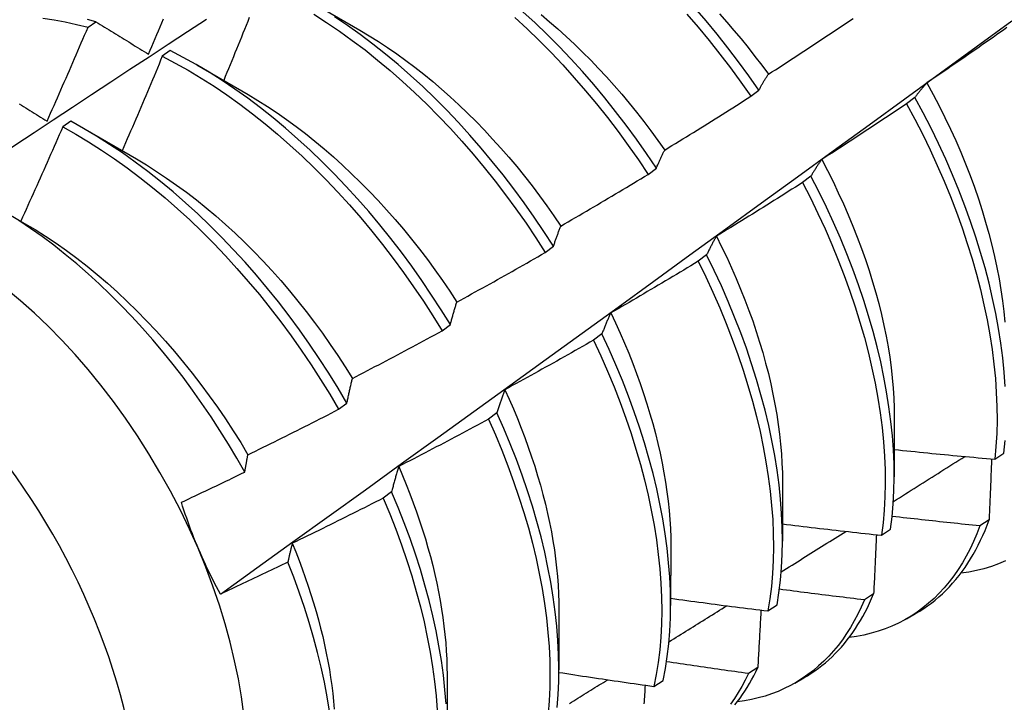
# Model space of a CAD drawing. Header units: inches. Extents: x 25 to 728, y 80 to 330.
# Tile 96 of 160: x 652.499 to 652.805, y 298.323 to 298.536. Entities that reach past the tile are written whole.
import ezdxf

# ---------------------------------------------------------------- set-up
doc = ezdxf.new("R2010")
doc.units = ezdxf.units.IN
doc.header["$MEASUREMENT"] = 0
doc.layers.add('Visible Edges(ANSI)', color=7, linetype='Continuous', lineweight=25)
doc.layers.add('Visible Tangent Edges(ANSI)', color=7, linetype='Continuous', lineweight=25)

msp = doc.modelspace()

# ---------------------------------------------------------------- linework, layer by layer
at = {"layer": 'Visible Edges(ANSI)'}
for p, q in [((652.58887, 298.54172), (652.60484, 298.53248)), ((652.52018, 298.53343), (652.52266, 298.53511)), ((652.54578, 298.52615), (652.5433, 298.5244)), ((652.55407, 298.52168), (652.57004, 298.51244)), ((652.7265, 298.51192), (652.72905, 298.51386)), ((652.77762, 298.51156), (652.77503, 298.5096)), ((652.51478, 298.50415), (652.5123, 298.50238)), ((652.51928, 298.50164), (652.53524, 298.4924)), ((652.69455, 298.48762), (652.69711, 298.48957)), ((652.74523, 298.48705), (652.74264, 298.48508)), ((652.4923, 298.47708), (652.50044, 298.47236)), ((652.66252, 298.46327), (652.66509, 298.46522)), ((652.71275, 298.4625), (652.71015, 298.46054)), ((652.63041, 298.43887), (652.63298, 298.44082)), ((652.68017, 298.43794), (652.67756, 298.43597)), ((652.59821, 298.41443), (652.60079, 298.41639)), ((652.64749, 298.41335), (652.64487, 298.41138)), ((652.77119, 298.41185), (652.77116, 298.3934)), ((652.80249, 298.39889), (652.8053, 298.40078)), ((652.73639, 298.39181), (652.73636, 298.37336)), ((652.61471, 298.38875), (652.61208, 298.38678)), ((652.76722, 298.37521), (652.77005, 298.3771)), ((652.8007, 298.37997), (652.79783, 298.37813)), ((652.70159, 298.37177), (652.70157, 298.35332)), ((652.76475, 298.35692), (652.76187, 298.35508)), ((652.73185, 298.35162), (652.73468, 298.3535)), ((652.66679, 298.35173), (652.66677, 298.33328)), ((652.77504, 298.34921), (652.77782, 298.35081)), ((652.63199, 298.3317), (652.63197, 298.31324)), ((652.72868, 298.33399), (652.72579, 298.33216)), ((652.69635, 298.32813), (652.69919, 298.33001)), ((652.74024, 298.32917), (652.74303, 298.33077))]:
    msp.add_line(p, q, dxfattribs=at)
at = {"layer": 'Visible Edges(ANSI)', "flags": 128}
for points in [[(652.57038, 298.53646), (652.56989, 298.53523), (652.5694, 298.534), (652.5689, 298.53278), (652.56841, 298.53155), (652.56791, 298.53033), (652.56742, 298.5291), (652.56692, 298.52787), (652.56642, 298.52665), (652.56592, 298.52542), (652.56542, 298.5242), (652.56492, 298.52297), (652.56442, 298.52175), (652.56392, 298.52053), (652.56342, 298.5193), (652.56291, 298.51808), (652.56241, 298.51686)], [(652.59045, 298.5375), (652.59447, 298.53493), (652.59847, 298.53221), (652.60245, 298.52935), (652.60641, 298.52636), (652.61033, 298.52323), (652.61422, 298.51997), (652.61807, 298.51658), (652.62187, 298.51308), (652.62563, 298.50945), (652.62933, 298.50572), (652.63298, 298.50187), (652.63656, 298.49793), (652.64008, 298.49388), (652.64352, 298.48975), (652.6469, 298.48552), (652.65019, 298.48121), (652.65341, 298.47683), (652.65654, 298.47237), (652.65958, 298.46785), (652.66252, 298.46327)], [(652.66509, 298.46522), (652.66213, 298.4698), (652.65909, 298.47431), (652.65595, 298.47876), (652.65273, 298.48314), (652.64943, 298.48744), (652.64605, 298.49166), (652.6426, 298.49579), (652.63907, 298.49983), (652.63549, 298.50377), (652.63184, 298.50761), (652.62813, 298.51133), (652.62437, 298.51495), (652.62056, 298.51845), (652.61671, 298.52182), (652.61282, 298.52507), (652.60889, 298.52819), (652.60494, 298.53118), (652.60095, 298.53402), (652.59695, 298.53673)], [(652.69711, 298.48957), (652.69407, 298.49409), (652.69094, 298.49854), (652.68772, 298.50292), (652.68443, 298.50723), (652.68105, 298.51145), (652.6776, 298.51559), (652.67408, 298.51963), (652.6705, 298.52358), (652.66685, 298.52742), (652.66315, 298.53115), (652.65939, 298.53478), (652.65559, 298.53828)], [(652.66124, 298.53738), (652.66387, 298.53517), (652.66648, 298.5329), (652.66907, 298.53056), (652.67163, 298.52816), (652.67416, 298.5257), (652.67667, 298.52319), (652.67914, 298.52061), (652.68158, 298.51798), (652.68399, 298.51529), (652.68636, 298.51256), (652.68869, 298.50977), (652.69098, 298.50694), (652.69323, 298.50406), (652.69544, 298.50114), (652.6976, 298.49818), (652.69972, 298.49519)], [(652.70658, 298.53753), (652.71009, 298.53348), (652.71352, 298.52933), (652.71689, 298.52509), (652.72018, 298.52078), (652.72338, 298.51638), (652.7265, 298.51192)], [(652.72905, 298.51386), (652.72593, 298.51832), (652.72272, 298.52271), (652.71942, 298.52702), (652.71605, 298.53125), (652.71261, 298.53539), (652.70909, 298.53944)], [(652.71674, 298.53758), (652.71902, 298.53503), (652.72127, 298.53242), (652.72349, 298.52978), (652.72567, 298.52709), (652.72781, 298.52436), (652.72992, 298.5216), (652.73198, 298.5188)], [(652.46161, 298.47295), (652.46757, 298.47693), (652.47354, 298.4809), (652.4795, 298.48486), (652.48547, 298.48882), (652.49143, 298.49278), (652.4974, 298.49673), (652.50337, 298.50067), (652.50933, 298.50462), (652.5153, 298.50855), (652.52127, 298.51249), (652.52724, 298.51642), (652.53321, 298.52034), (652.53919, 298.52426), (652.54516, 298.52817), (652.55113, 298.53208), (652.55711, 298.53599)], [(652.50614, 298.53625), (652.5096, 298.53576), (652.5131, 298.53512), (652.51662, 298.53434), (652.52018, 298.53343)], [(652.50743, 298.5042), (652.50797, 298.50542), (652.50851, 298.50663), (652.50905, 298.50785), (652.50959, 298.50906), (652.51013, 298.51028), (652.51066, 298.51149), (652.5112, 298.51271), (652.51173, 298.51393), (652.51227, 298.51514), (652.5128, 298.51636), (652.51333, 298.51758), (652.51386, 298.5188), (652.5144, 298.52001), (652.51493, 298.52123), (652.51545, 298.52245), (652.51598, 298.52367), (652.51651, 298.52489), (652.51704, 298.52611), (652.51756, 298.52733), (652.51809, 298.52855), (652.51861, 298.52977), (652.51913, 298.53099), (652.51966, 298.53221), (652.52018, 298.53343)], [(652.52266, 298.53511), (652.52003, 298.5358)], [(652.52266, 298.53511), (652.52334, 298.5347), (652.52401, 298.53429), (652.52469, 298.53387), (652.52536, 298.53345), (652.52604, 298.53304), (652.52671, 298.53262), (652.52739, 298.5322), (652.52807, 298.53179), (652.52875, 298.53137), (652.52943, 298.53095), (652.53011, 298.53053), (652.53079, 298.53011), (652.53148, 298.52969), (652.53216, 298.52927), (652.53284, 298.52885), (652.53353, 298.52843), (652.53421, 298.528), (652.5349, 298.52758), (652.53559, 298.52716), (652.53628, 298.52673), (652.53697, 298.52631), (652.53766, 298.52588), (652.53835, 298.52546), (652.53904, 298.52503)], [(652.53904, 298.52503), (652.53956, 298.52625), (652.54008, 298.52747), (652.54059, 298.5287), (652.54111, 298.52992), (652.54163, 298.53114), (652.54214, 298.53236), (652.54266, 298.53359), (652.54317, 298.53481), (652.54368, 298.53603)], [(652.56139, 298.35689), (652.5727, 298.36502), (652.58399, 298.37315), (652.59528, 298.38128), (652.60655, 298.3894), (652.61782, 298.39753), (652.62907, 298.40566), (652.64031, 298.41378), (652.65155, 298.4219), (652.66277, 298.43003), (652.67398, 298.43815), (652.68519, 298.44627), (652.69638, 298.45438), (652.70756, 298.4625), (652.71874, 298.47061), (652.7299, 298.47872), (652.74106, 298.48683), (652.7522, 298.49494), (652.76334, 298.50304), (652.77447, 298.51114), (652.78559, 298.51924), (652.7967, 298.52733), (652.8078, 298.53542)], [(652.65309, 298.53642), (652.6569, 298.53291), (652.66065, 298.52927), (652.66435, 298.52553), (652.66799, 298.52168), (652.67157, 298.51773), (652.67508, 298.51368), (652.67852, 298.50954), (652.68189, 298.50531), (652.68518, 298.50099), (652.68839, 298.49661), (652.69152, 298.49215), (652.69455, 298.48762)], [(652.73198, 298.5188), (652.73309, 298.51951), (652.73419, 298.52022), (652.7353, 298.52094), (652.7364, 298.52165), (652.73751, 298.52237), (652.73861, 298.52308), (652.73971, 298.5238), (652.74082, 298.52452), (652.74192, 298.52524), (652.74302, 298.52596), (652.74412, 298.52668), (652.74522, 298.52741), (652.74632, 298.52813), (652.74742, 298.52886), (652.74852, 298.52958), (652.74961, 298.53031), (652.75071, 298.53104), (652.7518, 298.53176), (652.7529, 298.53249), (652.75399, 298.53322), (652.75509, 298.53396), (652.75618, 298.53469), (652.75727, 298.53542), (652.75837, 298.53616)], [(652.60484, 298.53249), (652.60771, 298.53078), (652.61058, 298.52899), (652.61343, 298.52712), (652.61628, 298.52516), (652.61911, 298.52312), (652.62192, 298.521), (652.62472, 298.51881), (652.62749, 298.51653), (652.63024, 298.51418), (652.63297, 298.51176), (652.63567, 298.50926), (652.63834, 298.5067), (652.64098, 298.50407), (652.64358, 298.50137), (652.64615, 298.49862), (652.64869, 298.49581), (652.65118, 298.49294), (652.65363, 298.49002), (652.65605, 298.48705), (652.65841, 298.48403), (652.66073, 298.48097), (652.663, 298.47786), (652.66522, 298.47471), (652.66739, 298.47153)], [(652.80626, 298.53332), (652.80518, 298.53256), (652.8041, 298.5318), (652.80302, 298.53104), (652.80195, 298.53029), (652.80087, 298.52953), (652.79978, 298.52877), (652.7987, 298.52802), (652.79762, 298.52726), (652.79654, 298.52651), (652.79546, 298.52576), (652.79437, 298.52501), (652.79329, 298.52426), (652.7922, 298.52351), (652.79112, 298.52276), (652.79003, 298.52201), (652.78894, 298.52127), (652.78785, 298.52052), (652.78677, 298.51978), (652.78568, 298.51903), (652.78459, 298.51829), (652.7835, 298.51755), (652.78241, 298.51681), (652.78131, 298.51607)], [(652.5433, 298.5244), (652.54279, 298.52317), (652.54228, 298.52194), (652.54176, 298.52071), (652.54125, 298.51948), (652.54074, 298.51825), (652.54022, 298.51703), (652.5397, 298.5158), (652.53919, 298.51457), (652.53867, 298.51334), (652.53815, 298.51212), (652.53763, 298.51089), (652.53711, 298.50966), (652.53659, 298.50844), (652.53607, 298.50721), (652.53555, 298.50598), (652.53503, 298.50476), (652.5345, 298.50353), (652.53398, 298.50231), (652.53345, 298.50108), (652.53293, 298.49986), (652.5324, 298.49863), (652.53187, 298.49741), (652.53134, 298.49619), (652.53081, 298.49496)], [(652.5433, 298.5244), (652.54734, 298.52229), (652.55138, 298.52003), (652.55541, 298.51761), (652.55943, 298.51505), (652.56344, 298.51234), (652.56742, 298.50949), (652.57137, 298.5065), (652.5753, 298.50338), (652.57919, 298.50013), (652.58304, 298.49675), (652.58685, 298.49325), (652.59061, 298.48963), (652.59431, 298.4859), (652.59796, 298.48207), (652.60155, 298.47813), (652.60507, 298.47409), (652.60852, 298.46995), (652.6119, 298.46573), (652.6152, 298.46143), (652.61842, 298.45705), (652.62155, 298.4526), (652.6246, 298.44808), (652.62755, 298.4435), (652.63041, 298.43887)], [(652.63298, 298.44082), (652.63012, 298.44545), (652.62716, 298.45003), (652.62411, 298.45454), (652.62096, 298.45899), (652.61774, 298.46336), (652.61443, 298.46766), (652.61105, 298.47187), (652.60759, 298.476), (652.60407, 298.48003), (652.60047, 298.48396), (652.59682, 298.48779), (652.59311, 298.49151), (652.58935, 298.49512), (652.58554, 298.49861), (652.58168, 298.50198), (652.57779, 298.50522), (652.57386, 298.50833), (652.5699, 298.51131), (652.56592, 298.51415), (652.56191, 298.51685), (652.55789, 298.5194), (652.55386, 298.5218), (652.54982, 298.52406), (652.54578, 298.52615)], [(652.72905, 298.51386), (652.72917, 298.51408), (652.72928, 298.5143), (652.7294, 298.51451), (652.72952, 298.51473), (652.72964, 298.51494), (652.72976, 298.51515), (652.72988, 298.51537), (652.73, 298.51558), (652.73012, 298.51579), (652.73024, 298.516), (652.73036, 298.5162), (652.73048, 298.51641), (652.7306, 298.51661), (652.73073, 298.51682), (652.73085, 298.51702), (652.73097, 298.51722), (652.7311, 298.51742), (652.73122, 298.51762), (652.73135, 298.51782), (652.73147, 298.51802), (652.7316, 298.51822), (652.73173, 298.51841), (652.73185, 298.51861), (652.73198, 298.5188)], [(652.78131, 298.51607), (652.78115, 298.51589), (652.78099, 298.51572), (652.78083, 298.51554), (652.78068, 298.51536), (652.78052, 298.51518), (652.78036, 298.515), (652.7802, 298.51482), (652.78005, 298.51463), (652.77989, 298.51445), (652.77974, 298.51427), (652.77958, 298.51408), (652.77943, 298.51389), (652.77927, 298.5137), (652.77912, 298.51351), (652.77897, 298.51332), (652.77881, 298.51313), (652.77866, 298.51294), (652.77851, 298.51275), (652.77836, 298.51255), (652.77821, 298.51235), (652.77806, 298.51216), (652.77792, 298.51196), (652.77777, 298.51176), (652.77762, 298.51156)], [(652.78131, 298.51607), (652.78326, 298.51251), (652.78514, 298.50893), (652.78694, 298.50534), (652.78867, 298.50173), (652.79031, 298.49811), (652.79188, 298.49448), (652.79338, 298.49085), (652.79479, 298.48722), (652.79612, 298.48359), (652.79737, 298.47996), (652.79854, 298.47635), (652.79962, 298.47275), (652.80063, 298.46917), (652.80155, 298.46561), (652.80238, 298.46207), (652.80313, 298.45856), (652.8038, 298.45508), (652.80437, 298.45163), (652.80486, 298.44823), (652.80527, 298.44486), (652.80558, 298.44154)], [(652.57003, 298.51245), (652.57304, 298.51065), (652.57603, 298.50877), (652.57902, 298.50678), (652.58199, 298.50471), (652.58495, 298.50254), (652.58789, 298.50029), (652.59081, 298.49796), (652.59371, 298.49554), (652.59658, 298.49304), (652.59943, 298.49047), (652.60224, 298.48782), (652.60503, 298.4851), (652.60777, 298.48231), (652.61048, 298.47946), (652.61315, 298.47654), (652.61578, 298.47356), (652.61836, 298.47052), (652.6209, 298.46743), (652.62339, 298.46428), (652.62582, 298.46108), (652.6282, 298.45783), (652.63052, 298.45454), (652.63278, 298.4512), (652.63499, 298.44783)], [(652.49879, 298.50954), (652.49945, 298.50914), (652.50011, 298.50873), (652.50077, 298.50832), (652.50143, 298.50791), (652.5021, 298.5075), (652.50276, 298.50709), (652.50343, 298.50668), (652.50409, 298.50627), (652.50476, 298.50586), (652.50542, 298.50544), (652.50609, 298.50503), (652.50676, 298.50462), (652.50743, 298.5042)], [(652.69972, 298.49519), (652.70084, 298.49587), (652.70196, 298.49656), (652.70308, 298.49725), (652.70421, 298.49794), (652.70533, 298.49863), (652.70645, 298.49932), (652.70757, 298.50001), (652.70868, 298.5007), (652.7098, 298.50139), (652.71092, 298.50209), (652.71204, 298.50278), (652.71315, 298.50348), (652.71427, 298.50418), (652.71538, 298.50488), (652.7165, 298.50558), (652.71761, 298.50628), (652.71873, 298.50698), (652.71984, 298.50768), (652.72095, 298.50838), (652.72206, 298.50909), (652.72317, 298.5098), (652.72428, 298.5105), (652.72539, 298.51121), (652.7265, 298.51192)], [(652.77503, 298.5096), (652.77394, 298.50887), (652.77284, 298.50813), (652.77175, 298.5074), (652.77065, 298.50666), (652.76956, 298.50593), (652.76846, 298.5052), (652.76736, 298.50447), (652.76626, 298.50374), (652.76516, 298.50301), (652.76406, 298.50229), (652.76296, 298.50156), (652.76186, 298.50084), (652.76076, 298.50011), (652.75966, 298.49939), (652.75855, 298.49867), (652.75745, 298.49795), (652.75635, 298.49723), (652.75524, 298.49651), (652.75413, 298.49579), (652.75303, 298.49508), (652.75192, 298.49436), (652.75081, 298.49365), (652.74971, 298.49293), (652.7486, 298.49222)], [(652.77503, 298.5096), (652.77758, 298.50484), (652.78003, 298.50005), (652.78236, 298.49523), (652.78458, 298.49039), (652.78669, 298.48554), (652.78867, 298.48068), (652.79054, 298.47582), (652.79228, 298.47097), (652.7939, 298.46613), (652.7954, 298.4613), (652.79676, 298.4565), (652.798, 298.45173), (652.79911, 298.447), (652.80008, 298.4423), (652.80093, 298.43765), (652.80164, 298.43306), (652.80221, 298.42852), (652.80266, 298.42405), (652.80296, 298.41965), (652.80314, 298.41532), (652.80317, 298.41108), (652.80308, 298.40692), (652.80285, 298.40286), (652.80249, 298.39889)], [(652.80573, 298.42158), (652.80541, 298.42599), (652.80496, 298.43046), (652.80437, 298.435), (652.80365, 298.4396), (652.8028, 298.44426), (652.80181, 298.44895), (652.8007, 298.45369), (652.79945, 298.45847), (652.79807, 298.46327), (652.79657, 298.4681), (652.79494, 298.47294), (652.79319, 298.47779), (652.79131, 298.48265), (652.78932, 298.48751), (652.7872, 298.49236), (652.78497, 298.49719), (652.78263, 298.50201), (652.78018, 298.5068), (652.77762, 298.51156)], [(652.60079, 298.41639), (652.59802, 298.42106), (652.59515, 298.42569), (652.59218, 298.43026), (652.58912, 298.43477), (652.58598, 298.43921), (652.58275, 298.44358), (652.57944, 298.44787), (652.57605, 298.45208), (652.57259, 298.4562), (652.56906, 298.46023), (652.56546, 298.46415), (652.5618, 298.46798), (652.55809, 298.47169), (652.55433, 298.47529), (652.55051, 298.47878), (652.54666, 298.48214), (652.54276, 298.48537), (652.53883, 298.48847), (652.53487, 298.49144), (652.53088, 298.49427), (652.52688, 298.49696), (652.52286, 298.49951), (652.51882, 298.5019), (652.51478, 298.50415)], [(652.5123, 298.50238), (652.51177, 298.50115), (652.51123, 298.49993), (652.5107, 298.4987), (652.51016, 298.49748), (652.50962, 298.49626), (652.50908, 298.49503), (652.50854, 298.49381), (652.508, 298.49258), (652.50746, 298.49136), (652.50692, 298.49014), (652.50638, 298.48892), (652.50584, 298.48769), (652.50529, 298.48647), (652.50475, 298.48525), (652.5042, 298.48403), (652.50366, 298.48281), (652.50311, 298.48159), (652.50256, 298.48037), (652.50201, 298.47915), (652.50146, 298.47793), (652.50091, 298.47671), (652.50036, 298.47549), (652.49981, 298.47427), (652.49925, 298.47305)], [(652.5123, 298.50238), (652.51634, 298.50012), (652.52037, 298.49772), (652.5244, 298.49516), (652.5284, 298.49246), (652.53238, 298.48962), (652.53634, 298.48664), (652.54027, 298.48353), (652.54416, 298.48028), (652.54802, 298.47691), (652.55183, 298.47342), (652.55559, 298.46981), (652.5593, 298.46609), (652.56295, 298.46226), (652.56654, 298.45832), (652.57006, 298.45429), (652.57352, 298.45016), (652.5769, 298.44595), (652.58021, 298.44165), (652.58343, 298.43727), (652.58657, 298.43283), (652.58962, 298.42831), (652.59258, 298.42374), (652.59545, 298.41911), (652.59821, 298.41443)], [(652.69711, 298.48957), (652.69721, 298.48981), (652.69732, 298.49006), (652.69742, 298.4903), (652.69753, 298.49055), (652.69763, 298.49079), (652.69774, 298.49103), (652.69784, 298.49127), (652.69795, 298.49151), (652.69806, 298.49175), (652.69817, 298.49199), (652.69827, 298.49222), (652.69838, 298.49246), (652.69849, 298.49269), (652.6986, 298.49292), (652.69871, 298.49316), (652.69882, 298.49339), (652.69893, 298.49362), (652.69904, 298.49384), (652.69915, 298.49407), (652.69927, 298.4943), (652.69938, 298.49452), (652.69949, 298.49475), (652.6996, 298.49497), (652.69972, 298.49519)], [(652.53524, 298.4924), (652.53838, 298.49053), (652.54152, 298.48855), (652.54464, 298.48648), (652.54775, 298.4843), (652.55085, 298.48203), (652.55392, 298.47966), (652.55697, 298.4772), (652.55999, 298.47466), (652.56298, 298.47202), (652.56594, 298.46931), (652.56887, 298.46651), (652.57176, 298.46363), (652.5746, 298.46068), (652.5774, 298.45765), (652.58016, 298.45455), (652.58287, 298.45138), (652.58553, 298.44815), (652.58813, 298.44486), (652.59068, 298.44152), (652.59317, 298.43812), (652.5956, 298.43467), (652.59797, 298.43118), (652.60028, 298.42765), (652.60251, 298.42408)], [(652.7486, 298.49222), (652.74845, 298.49202), (652.7483, 298.49181), (652.74816, 298.49161), (652.74801, 298.4914), (652.74787, 298.49119), (652.74773, 298.49098), (652.74758, 298.49077), (652.74744, 298.49056), (652.7473, 298.49035), (652.74716, 298.49014), (652.74702, 298.48992), (652.74688, 298.48971), (652.74674, 298.48949), (652.7466, 298.48928), (652.74646, 298.48906), (652.74632, 298.48884), (652.74618, 298.48862), (652.74604, 298.4884), (652.74591, 298.48817), (652.74577, 298.48795), (652.74564, 298.48773), (652.7455, 298.4875), (652.74537, 298.48727), (652.74523, 298.48705)], [(652.7486, 298.49222), (652.75039, 298.4888), (652.75211, 298.48536), (652.75376, 298.48191), (652.75535, 298.47845), (652.75687, 298.47498), (652.75831, 298.47151), (652.75968, 298.46803), (652.76099, 298.46456), (652.76221, 298.4611), (652.76337, 298.45764), (652.76444, 298.45419), (652.76544, 298.45076), (652.76637, 298.44735), (652.76721, 298.44396), (652.76798, 298.44059), (652.76866, 298.43725), (652.76926, 298.43394), (652.76978, 298.43066), (652.77022, 298.42742), (652.77058, 298.42422), (652.77085, 298.42106), (652.77105, 298.41794), (652.77116, 298.41487), (652.77119, 298.41185)], [(652.66739, 298.47153), (652.66853, 298.47219), (652.66966, 298.47285), (652.6708, 298.47351), (652.67194, 298.47417), (652.67308, 298.47483), (652.67421, 298.4755), (652.67535, 298.47616), (652.67648, 298.47683), (652.67762, 298.47749), (652.67875, 298.47816), (652.67988, 298.47883), (652.68101, 298.4795), (652.68215, 298.48017), (652.68328, 298.48084), (652.68441, 298.48152), (652.68554, 298.48219), (652.68667, 298.48287), (652.68779, 298.48354), (652.68892, 298.48422), (652.69005, 298.4849), (652.69118, 298.48558), (652.6923, 298.48626), (652.69343, 298.48694), (652.69455, 298.48762)], [(652.74264, 298.48508), (652.74153, 298.48437), (652.74041, 298.48367), (652.7393, 298.48296), (652.73819, 298.48225), (652.73708, 298.48155), (652.73596, 298.48084), (652.73485, 298.48014), (652.73373, 298.47944), (652.73261, 298.47874), (652.7315, 298.47804), (652.73038, 298.47734), (652.72926, 298.47664), (652.72814, 298.47594), (652.72702, 298.47525), (652.7259, 298.47455), (652.72478, 298.47386), (652.72366, 298.47317), (652.72254, 298.47247), (652.72142, 298.47178), (652.7203, 298.47109), (652.71917, 298.47041), (652.71805, 298.46972), (652.71692, 298.46903), (652.7158, 298.46835)], [(652.74264, 298.48508), (652.74509, 298.48029), (652.74743, 298.47547), (652.74965, 298.47064), (652.75177, 298.46579), (652.75376, 298.46093), (652.75563, 298.45607), (652.75738, 298.45122), (652.75901, 298.44638), (652.76051, 298.44155), (652.76189, 298.43675), (652.76313, 298.43197), (652.76425, 298.42724), (652.76523, 298.42254), (652.76608, 298.41789), (652.7668, 298.41329), (652.76738, 298.40875), (652.76783, 298.40428), (652.76815, 298.39987), (652.76833, 298.39554), (652.76838, 298.39129), (652.76829, 298.38713), (652.76807, 298.38305), (652.76771, 298.37908), (652.76722, 298.37521)], [(652.77005, 298.3771), (652.77053, 298.38098), (652.77087, 298.38496), (652.77109, 298.38904), (652.77116, 298.39321), (652.77111, 298.39747), (652.77091, 298.4018), (652.77059, 298.40621), (652.77013, 298.41069), (652.76953, 298.41524), (652.76881, 298.41984), (652.76794, 298.42449), (652.76695, 298.42919), (652.76583, 298.43394), (652.76457, 298.43871), (652.76319, 298.44352), (652.76168, 298.44834), (652.76004, 298.45319), (652.75828, 298.45804), (652.7564, 298.4629), (652.7544, 298.46776), (652.75228, 298.47261), (652.75004, 298.47744), (652.74769, 298.48226), (652.74523, 298.48705)], [(652.56899, 298.3949), (652.5665, 298.39927), (652.56392, 298.4036), (652.56125, 298.40788), (652.5585, 298.41211), (652.55566, 298.41627), (652.55275, 298.42038), (652.54975, 298.42442), (652.54669, 298.42838), (652.54357, 298.43225), (652.54039, 298.43603), (652.53715, 298.43972), (652.53385, 298.44332), (652.5305, 298.44682), (652.52711, 298.45021), (652.52366, 298.4535), (652.52018, 298.45668), (652.51665, 298.45975), (652.51308, 298.4627), (652.5095, 298.46552), (652.50589, 298.46821), (652.50226, 298.47078), (652.49862, 298.4732)], [(652.50044, 298.47236), (652.50372, 298.47041), (652.50699, 298.46835), (652.51025, 298.46617), (652.51349, 298.46389), (652.5167, 298.4615), (652.5199, 298.459), (652.52307, 298.45641), (652.52621, 298.45371), (652.52931, 298.45092), (652.53238, 298.44804), (652.53542, 298.44507), (652.53841, 298.44202), (652.54135, 298.43889), (652.54425, 298.43569), (652.5471, 298.43241), (652.54989, 298.42906), (652.55263, 298.42565), (652.55531, 298.42218), (652.55792, 298.41865), (652.56048, 298.41507), (652.56296, 298.41144), (652.56537, 298.40777), (652.56771, 298.40405), (652.56997, 298.4003)], [(652.66509, 298.46522), (652.66518, 298.4655), (652.66527, 298.46577), (652.66536, 298.46604), (652.66546, 298.46632), (652.66555, 298.46659), (652.66564, 298.46686), (652.66573, 298.46713), (652.66583, 298.46739), (652.66592, 298.46766), (652.66602, 298.46793), (652.66611, 298.46819), (652.66621, 298.46846), (652.6663, 298.46872), (652.6664, 298.46898), (652.6665, 298.46924), (652.66659, 298.4695), (652.66669, 298.46976), (652.66679, 298.47001), (652.66689, 298.47027), (652.66699, 298.47052), (652.66709, 298.47078), (652.66719, 298.47103), (652.66729, 298.47128), (652.66739, 298.47153)], [(652.7158, 298.46835), (652.71567, 298.46812), (652.71553, 298.46788), (652.7154, 298.46765), (652.71527, 298.46742), (652.71514, 298.46718), (652.71501, 298.46694), (652.71488, 298.46671), (652.71475, 298.46647), (652.71462, 298.46623), (652.71449, 298.46599), (652.71436, 298.46574), (652.71424, 298.4655), (652.71411, 298.46526), (652.71398, 298.46501), (652.71386, 298.46477), (652.71373, 298.46452), (652.71361, 298.46427), (652.71348, 298.46402), (652.71336, 298.46377), (652.71324, 298.46352), (652.71311, 298.46327), (652.71299, 298.46301), (652.71287, 298.46276), (652.71275, 298.4625)], [(652.7158, 298.46835), (652.71744, 298.46507), (652.71901, 298.46178), (652.72053, 298.45848), (652.72198, 298.45517), (652.72336, 298.45187), (652.72468, 298.44856), (652.72593, 298.44525), (652.72712, 298.44195), (652.72823, 298.43865), (652.72927, 298.43537), (652.73024, 298.43209), (652.73114, 298.42884), (652.73198, 298.42559), (652.73273, 298.42237), (652.73342, 298.41917), (652.73404, 298.416), (652.73458, 298.41285), (652.73506, 298.40974), (652.73546, 298.40665), (652.73579, 298.40361), (652.73604, 298.4006), (652.73623, 298.39763), (652.73634, 298.3947), (652.73637, 298.39182)], [(652.63499, 298.44783), (652.63614, 298.44846), (652.63729, 298.44909), (652.63845, 298.44972), (652.6396, 298.45036), (652.64075, 298.45099), (652.6419, 298.45163), (652.64305, 298.45227), (652.6442, 298.45291), (652.64535, 298.45355), (652.6465, 298.45419), (652.64765, 298.45483), (652.6488, 298.45547), (652.64994, 298.45612), (652.65109, 298.45676), (652.65224, 298.45741), (652.65338, 298.45806), (652.65453, 298.4587), (652.65567, 298.45935), (652.65682, 298.46), (652.65796, 298.46065), (652.6591, 298.46131), (652.66024, 298.46196), (652.66138, 298.46261), (652.66252, 298.46327)], [(652.71015, 298.46054), (652.70902, 298.45986), (652.70789, 298.45917), (652.70676, 298.45849), (652.70563, 298.45782), (652.7045, 298.45714), (652.70337, 298.45646), (652.70224, 298.45578), (652.70111, 298.45511), (652.69998, 298.45444), (652.69884, 298.45376), (652.69771, 298.45309), (652.69658, 298.45242), (652.69544, 298.45175), (652.6943, 298.45108), (652.69317, 298.45041), (652.69203, 298.44975), (652.69089, 298.44908), (652.68976, 298.44842), (652.68862, 298.44775), (652.68748, 298.44709), (652.68634, 298.44643), (652.6852, 298.44577), (652.68406, 298.44511), (652.68292, 298.44445)], [(652.71015, 298.46054), (652.71249, 298.45572), (652.71473, 298.45089), (652.71685, 298.44604), (652.71885, 298.44118), (652.72073, 298.43632), (652.72249, 298.43147), (652.72412, 298.42662), (652.72563, 298.4218), (652.72701, 298.41699), (652.72826, 298.41222), (652.72939, 298.40748), (652.73038, 298.40278), (652.73124, 298.39812), (652.73196, 298.39352), (652.73255, 298.38898), (652.73301, 298.3845), (652.73334, 298.38009), (652.73353, 298.37576), (652.73358, 298.3715), (652.7335, 298.36733), (652.73329, 298.36325), (652.73294, 298.35927), (652.73246, 298.35539), (652.73185, 298.35162)], [(652.73468, 298.3535), (652.73528, 298.35728), (652.73575, 298.36117), (652.73609, 298.36516), (652.73629, 298.36925), (652.73636, 298.37342), (652.7363, 298.37768), (652.7361, 298.38202), (652.73577, 298.38644), (652.7353, 298.39092), (652.7347, 298.39547), (652.73396, 298.40007), (652.73309, 298.40473), (652.73209, 298.40944), (652.73096, 298.41418), (652.72969, 298.41896), (652.7283, 298.42376), (652.72678, 298.42859), (652.72514, 298.43344), (652.72337, 298.43829), (652.72148, 298.44315), (652.71947, 298.44801), (652.71735, 298.45285), (652.7151, 298.45769), (652.71275, 298.4625)], [(652.63298, 298.44082), (652.63306, 298.44113), (652.63314, 298.44143), (652.63322, 298.44174), (652.6333, 298.44204), (652.63338, 298.44234), (652.63346, 298.44264), (652.63354, 298.44293), (652.63363, 298.44323), (652.63371, 298.44353), (652.63379, 298.44382), (652.63387, 298.44411), (652.63396, 298.44441), (652.63404, 298.4447), (652.63412, 298.44499), (652.63421, 298.44528), (652.63429, 298.44556), (652.63438, 298.44585), (652.63446, 298.44614), (652.63455, 298.44642), (652.63464, 298.4467), (652.63472, 298.44699), (652.63481, 298.44727), (652.6349, 298.44755), (652.63499, 298.44783)], [(652.68292, 298.44445), (652.6828, 298.44419), (652.68268, 298.44393), (652.68256, 298.44367), (652.68244, 298.44341), (652.68232, 298.44315), (652.6822, 298.44288), (652.68209, 298.44262), (652.68197, 298.44235), (652.68185, 298.44208), (652.68174, 298.44181), (652.68162, 298.44154), (652.68151, 298.44127), (652.68139, 298.441), (652.68128, 298.44073), (652.68117, 298.44045), (652.68105, 298.44018), (652.68094, 298.4399), (652.68083, 298.43962), (652.68072, 298.43934), (652.68061, 298.43906), (652.6805, 298.43878), (652.68039, 298.4385), (652.68028, 298.43822), (652.68017, 298.43794)], [(652.68292, 298.44445), (652.6844, 298.44132), (652.68583, 298.43819), (652.6872, 298.43504), (652.68852, 298.4319), (652.68977, 298.42875), (652.69096, 298.4256), (652.69209, 298.42246), (652.69316, 298.41932), (652.69417, 298.41619), (652.69512, 298.41307), (652.69601, 298.40997), (652.69683, 298.40688), (652.69759, 298.4038), (652.69828, 298.40074), (652.69891, 298.39771), (652.69948, 298.3947), (652.69998, 298.39172), (652.70041, 298.38876), (652.70078, 298.38584), (652.70108, 298.38295), (652.70131, 298.38009), (652.70148, 298.37727), (652.70158, 298.3745), (652.7016, 298.37176)], [(652.60251, 298.42408), (652.60368, 298.42468), (652.60485, 298.42529), (652.60602, 298.42589), (652.60719, 298.4265), (652.60835, 298.42711), (652.60952, 298.42772), (652.61068, 298.42833), (652.61185, 298.42894), (652.61301, 298.42956), (652.61418, 298.43017), (652.61534, 298.43078), (652.6165, 298.4314), (652.61767, 298.43202), (652.61883, 298.43263), (652.61999, 298.43325), (652.62115, 298.43387), (652.62231, 298.43449), (652.62347, 298.43512), (652.62463, 298.43574), (652.62578, 298.43636), (652.62694, 298.43699), (652.6281, 298.43762), (652.62926, 298.43824), (652.63041, 298.43887)], [(652.67756, 298.43597), (652.67642, 298.43531), (652.67527, 298.43466), (652.67413, 298.43401), (652.67298, 298.43336), (652.67183, 298.43271), (652.67069, 298.43206), (652.66954, 298.43141), (652.66839, 298.43076), (652.66724, 298.43011), (652.6661, 298.42947), (652.66495, 298.42882), (652.6638, 298.42818), (652.66265, 298.42754), (652.66149, 298.4269), (652.66034, 298.42626), (652.65919, 298.42562), (652.65804, 298.42498), (652.65688, 298.42434), (652.65573, 298.42371), (652.65457, 298.42307), (652.65342, 298.42244), (652.65226, 298.42181), (652.65111, 298.42117), (652.64995, 298.42054)], [(652.67756, 298.43597), (652.6798, 298.43113), (652.68192, 298.42629), (652.68393, 298.42143), (652.68582, 298.41657), (652.68759, 298.41172), (652.68923, 298.40687), (652.69074, 298.40204), (652.69213, 298.39724), (652.69339, 298.39246), (652.69452, 298.38772), (652.69552, 298.38302), (652.69639, 298.37836), (652.69712, 298.37375), (652.69772, 298.36921), (652.69819, 298.36472), (652.69852, 298.36031), (652.69872, 298.35597), (652.69878, 298.35171), (652.69871, 298.34754), (652.6985, 298.34345), (652.69816, 298.33947), (652.69769, 298.33558), (652.69709, 298.3318), (652.69635, 298.32813)], [(652.69919, 298.33001), (652.69992, 298.33368), (652.70052, 298.33747), (652.70098, 298.34137), (652.70131, 298.34536), (652.7015, 298.34945), (652.70157, 298.35363), (652.70149, 298.3579), (652.70129, 298.36224), (652.70094, 298.36666), (652.70047, 298.37115), (652.69986, 298.3757), (652.69911, 298.38031), (652.69824, 298.38497), (652.69723, 298.38968), (652.69609, 298.39442), (652.69482, 298.3992), (652.69342, 298.40401), (652.69189, 298.40884), (652.69024, 298.41368), (652.68847, 298.41854), (652.68657, 298.4234), (652.68455, 298.42825), (652.68242, 298.4331), (652.68017, 298.43794)], [(652.60079, 298.41639), (652.60086, 298.41672), (652.60093, 298.41705), (652.60099, 298.41738), (652.60106, 298.41771), (652.60113, 298.41804), (652.6012, 298.41837), (652.60127, 298.4187), (652.60134, 298.41902), (652.60141, 298.41935), (652.60148, 298.41967), (652.60155, 298.41999), (652.60163, 298.42031), (652.6017, 298.42063), (652.60177, 298.42095), (652.60184, 298.42127), (652.60192, 298.42159), (652.60199, 298.4219), (652.60206, 298.42222), (652.60214, 298.42253), (652.60221, 298.42284), (652.60229, 298.42315), (652.60236, 298.42346), (652.60244, 298.42377), (652.60251, 298.42408)], [(652.64995, 298.42054), (652.64984, 298.42026), (652.64973, 298.41997), (652.64963, 298.41968), (652.64952, 298.41939), (652.64941, 298.4191), (652.64931, 298.4188), (652.6492, 298.41851), (652.6491, 298.41821), (652.64899, 298.41792), (652.64889, 298.41762), (652.64879, 298.41732), (652.64868, 298.41702), (652.64858, 298.41672), (652.64848, 298.41642), (652.64838, 298.41612), (652.64828, 298.41582), (652.64818, 298.41551), (652.64808, 298.41521), (652.64798, 298.4149), (652.64788, 298.41459), (652.64778, 298.41428), (652.64768, 298.41397), (652.64759, 298.41366), (652.64749, 298.41335)], [(652.64995, 298.42054), (652.6513, 298.41756), (652.65259, 298.41458), (652.65384, 298.4116), (652.65503, 298.40861), (652.65616, 298.40562), (652.65725, 298.40264), (652.65827, 298.39966), (652.65924, 298.3967), (652.66016, 298.39374), (652.66102, 298.39079), (652.66181, 298.38785), (652.66256, 298.38493), (652.66324, 298.38203), (652.66386, 298.37914), (652.66442, 298.37628), (652.66492, 298.37344), (652.66536, 298.37062), (652.66575, 298.36783), (652.66607, 298.36507), (652.66633, 298.36234), (652.66654, 298.35964), (652.66668, 298.35697), (652.66676, 298.35434), (652.66679, 298.35174)], [(652.56997, 298.4003), (652.57115, 298.40087), (652.57233, 298.40145), (652.57351, 298.40203), (652.5747, 298.40261), (652.57588, 298.40319), (652.57706, 298.40377), (652.57824, 298.40435), (652.57942, 298.40494), (652.5806, 298.40552), (652.58177, 298.40611), (652.58295, 298.4067), (652.58413, 298.40729), (652.5853, 298.40788), (652.58648, 298.40847), (652.58766, 298.40906), (652.58883, 298.40965), (652.59001, 298.41024), (652.59118, 298.41084), (652.59235, 298.41143), (652.59353, 298.41203), (652.5947, 298.41263), (652.59587, 298.41323), (652.59704, 298.41383), (652.59821, 298.41443)], [(652.64487, 298.41138), (652.64371, 298.41076), (652.64255, 298.41013), (652.64139, 298.4095), (652.64023, 298.40888), (652.63907, 298.40826), (652.63791, 298.40764), (652.63675, 298.40701), (652.63558, 298.40639), (652.63442, 298.40578), (652.63325, 298.40516), (652.63209, 298.40454), (652.63092, 298.40393), (652.62976, 298.40331), (652.62859, 298.4027), (652.62742, 298.40209), (652.62626, 298.40147), (652.62509, 298.40086), (652.62392, 298.40026), (652.62275, 298.39965), (652.62158, 298.39904), (652.62041, 298.39843), (652.61924, 298.39783), (652.61807, 298.39723), (652.6169, 298.39662)], [(652.64487, 298.41138), (652.647, 298.40653), (652.64902, 298.40168), (652.65091, 298.39682), (652.65269, 298.39196), (652.65434, 298.38712), (652.65586, 298.38229), (652.65726, 298.37748), (652.65852, 298.3727), (652.65966, 298.36796), (652.66067, 298.36325), (652.66154, 298.35859), (652.66229, 298.35399), (652.66289, 298.34944), (652.66337, 298.34495), (652.66371, 298.34053), (652.66391, 298.33619), (652.66398, 298.33192), (652.66392, 298.32774), (652.66372, 298.32366), (652.66339, 298.31966)], [(652.6662, 298.32156), (652.66653, 298.32556), (652.66671, 298.32966), (652.66677, 298.33384), (652.66669, 298.33811), (652.66647, 298.34246), (652.66612, 298.34689), (652.66564, 298.35138), (652.66502, 298.35593), (652.66427, 298.36055), (652.66338, 298.36521), (652.66236, 298.36992), (652.66122, 298.37467), (652.65994, 298.37945), (652.65853, 298.38426), (652.657, 298.38909), (652.65534, 298.39393), (652.65356, 298.39879), (652.65165, 298.40365), (652.64963, 298.4085), (652.64749, 298.41335)], [(652.8053, 298.40078), (652.80566, 298.40476)], [(652.77117, 298.40192), (652.77248, 298.40178), (652.77378, 298.40165), (652.77508, 298.40151), (652.77639, 298.40138), (652.77769, 298.40125), (652.77899, 298.40111), (652.7803, 298.40098), (652.7816, 298.40085), (652.78291, 298.40072), (652.78421, 298.4006), (652.78551, 298.40047), (652.78682, 298.40034), (652.78812, 298.40022), (652.78943, 298.40009), (652.79073, 298.39997), (652.79204, 298.39984), (652.79334, 298.39972), (652.79465, 298.3996), (652.79596, 298.39948), (652.79726, 298.39936), (652.79857, 298.39924), (652.79987, 298.39912), (652.80118, 298.399), (652.80249, 298.39889)], [(652.56899, 298.3949), (652.56903, 298.39513), (652.56907, 298.39536), (652.56911, 298.39559), (652.56915, 298.39582), (652.56919, 298.39605), (652.56923, 298.39628), (652.56927, 298.3965), (652.56931, 298.39673), (652.56935, 298.39696), (652.56939, 298.39718), (652.56943, 298.39741), (652.56947, 298.39763), (652.56951, 298.39786), (652.56955, 298.39808), (652.56959, 298.39831), (652.56963, 298.39853), (652.56967, 298.39875), (652.56972, 298.39897), (652.56976, 298.39919), (652.5698, 298.39942), (652.56984, 298.39964), (652.56988, 298.39986), (652.56992, 298.40008), (652.56997, 298.4003)], [(652.77092, 298.38574), (652.77185, 298.38632), (652.77277, 298.38691), (652.7737, 298.38749), (652.77463, 298.38807), (652.77555, 298.38865), (652.77648, 298.38924), (652.7774, 298.38982), (652.77832, 298.3904), (652.77925, 298.39099), (652.78017, 298.39157), (652.7811, 298.39215), (652.78202, 298.39274), (652.78295, 298.39332), (652.78387, 298.3939), (652.7848, 298.39449), (652.78572, 298.39507), (652.78665, 298.39565), (652.78757, 298.39624), (652.78849, 298.39682), (652.78942, 298.39741), (652.79034, 298.39799), (652.79127, 298.39857), (652.79219, 298.39916), (652.79311, 298.39974)], [(652.80148, 298.39898), (652.80145, 298.39819), (652.80142, 298.3974), (652.80139, 298.39662), (652.80135, 298.39583), (652.80132, 298.39504), (652.80129, 298.39425), (652.80126, 298.39346), (652.80123, 298.39267), (652.8012, 298.39188), (652.80116, 298.39109), (652.80113, 298.3903), (652.8011, 298.38951), (652.80107, 298.38872), (652.80104, 298.38792), (652.801, 298.38713), (652.80097, 298.38634), (652.80094, 298.38554), (652.8009, 298.38475), (652.80087, 298.38396), (652.80084, 298.38316), (652.8008, 298.38236), (652.80077, 298.38157), (652.80073, 298.38077), (652.8007, 298.37997)], [(652.6169, 298.39662), (652.6168, 298.39631), (652.6167, 298.39599), (652.61661, 298.39567), (652.61651, 298.39536), (652.61642, 298.39504), (652.61632, 298.39471), (652.61623, 298.39439), (652.61614, 298.39407), (652.61604, 298.39374), (652.61595, 298.39342), (652.61586, 298.39309), (652.61577, 298.39277), (652.61568, 298.39244), (652.61559, 298.39211), (652.6155, 298.39178), (652.61541, 298.39144), (652.61532, 298.39111), (652.61523, 298.39078), (652.61514, 298.39044), (652.61505, 298.39011), (652.61497, 298.38977), (652.61488, 298.38943), (652.61479, 298.38909), (652.61471, 298.38875)], [(652.6169, 298.39662), (652.61811, 298.3938), (652.61927, 298.39098), (652.62038, 298.38816), (652.62145, 298.38534), (652.62246, 298.38253), (652.62342, 298.37971), (652.62434, 298.37691), (652.6252, 298.37411), (652.62601, 298.37132), (652.62677, 298.36854), (652.62748, 298.36578), (652.62813, 298.36303), (652.62874, 298.36029), (652.6293, 298.35758), (652.6298, 298.35488), (652.63025, 298.3522), (652.63065, 298.34954), (652.63099, 298.34691), (652.63129, 298.3443), (652.63153, 298.34172), (652.63172, 298.33917), (652.63185, 298.33665), (652.63193, 298.33416), (652.63196, 298.3317)], [(652.54924, 298.38547), (652.55007, 298.38586), (652.55089, 298.38624), (652.55172, 298.38663), (652.55254, 298.38702), (652.55337, 298.38741), (652.55419, 298.3878), (652.55502, 298.38819), (652.55584, 298.38858), (652.55666, 298.38897), (652.55749, 298.38936), (652.55831, 298.38976), (652.55913, 298.39015), (652.55996, 298.39054), (652.56078, 298.39094), (652.5616, 298.39133), (652.56242, 298.39172), (652.56325, 298.39212), (652.56407, 298.39252), (652.56489, 298.39291), (652.56571, 298.39331), (652.56653, 298.39371), (652.56735, 298.3941), (652.56817, 298.3945), (652.56899, 298.3949)], [(652.61208, 298.38678), (652.61091, 298.38618), (652.60973, 298.38559), (652.60856, 298.38499), (652.60738, 298.38439), (652.60621, 298.3838), (652.60503, 298.3832), (652.60385, 298.38261), (652.60267, 298.38202), (652.60149, 298.38143), (652.60032, 298.38084), (652.59914, 298.38025), (652.59796, 298.37966), (652.59678, 298.37908), (652.59559, 298.37849), (652.59441, 298.37791), (652.59323, 298.37732), (652.59205, 298.37674), (652.59086, 298.37616), (652.58968, 298.37558), (652.5885, 298.375), (652.58731, 298.37442), (652.58612, 298.37385), (652.58494, 298.37327), (652.58375, 298.3727)], [(652.61208, 298.38678), (652.6141, 298.38193), (652.61601, 298.37707), (652.61779, 298.37221), (652.61944, 298.36737), (652.62097, 298.36254), (652.62238, 298.35773), (652.62365, 298.35295), (652.6248, 298.3482), (652.62581, 298.34349), (652.6267, 298.33883), (652.62745, 298.33422), (652.62806, 298.32967), (652.62855, 298.32517), (652.62889, 298.32075)], [(652.63166, 298.32269), (652.6313, 298.32711), (652.63081, 298.33161), (652.63018, 298.33617), (652.62942, 298.34078), (652.62853, 298.34545), (652.6275, 298.35016), (652.62635, 298.35491), (652.62506, 298.35969), (652.62365, 298.3645), (652.62211, 298.36933), (652.62044, 298.37418), (652.61865, 298.37904), (652.61674, 298.3839), (652.61471, 298.38875)], [(652.56139, 298.35689), (652.56078, 298.35802), (652.56018, 298.35915), (652.55958, 298.36029), (652.559, 298.36143), (652.55842, 298.36258), (652.55786, 298.36373), (652.5573, 298.36489), (652.55675, 298.36606), (652.55621, 298.36724), (652.55568, 298.36842), (652.55516, 298.3696), (652.55465, 298.3708), (652.55415, 298.37199), (652.55366, 298.3732), (652.55317, 298.3744), (652.5527, 298.37561), (652.55223, 298.37683), (652.55178, 298.37805), (652.55133, 298.37928), (652.5509, 298.38051), (652.55047, 298.38174), (652.55005, 298.38298), (652.54964, 298.38422), (652.54924, 298.38547)], [(652.79783, 298.37813), (652.79669, 298.37824), (652.79555, 298.37836), (652.79441, 298.37847), (652.79328, 298.37859), (652.79214, 298.37871), (652.791, 298.37883), (652.78986, 298.37894), (652.78872, 298.37906), (652.78759, 298.37918), (652.78645, 298.3793), (652.78531, 298.37943), (652.78417, 298.37955), (652.78304, 298.37967), (652.7819, 298.37979), (652.78076, 298.37992), (652.77963, 298.38004), (652.77849, 298.38017), (652.77735, 298.3803), (652.77622, 298.38042), (652.77508, 298.38055), (652.77394, 298.38068), (652.77281, 298.38081), (652.77167, 298.38094), (652.77054, 298.38107)], [(652.73637, 298.37873), (652.73765, 298.37857), (652.73894, 298.37841), (652.74022, 298.37826), (652.74151, 298.37811), (652.74279, 298.37795), (652.74408, 298.3778), (652.74536, 298.37765), (652.74664, 298.3775), (652.74793, 298.37735), (652.74921, 298.3772), (652.7505, 298.37706), (652.75179, 298.37691), (652.75307, 298.37676), (652.75436, 298.37662), (652.75564, 298.37647), (652.75693, 298.37633), (652.75822, 298.37619), (652.7595, 298.37604), (652.76079, 298.3759), (652.76208, 298.37576), (652.76336, 298.37562), (652.76465, 298.37548), (652.76594, 298.37534), (652.76722, 298.37521)], [(652.79783, 298.37813), (652.79688, 298.37566), (652.79587, 298.37327), (652.79478, 298.37097), (652.79362, 298.36874), (652.79238, 298.3666), (652.79108, 298.36454), (652.78971, 298.36256), (652.78827, 298.36067), (652.78677, 298.35888), (652.78519, 298.35717), (652.78356, 298.35555), (652.78186, 298.35403), (652.7801, 298.3526), (652.77828, 298.35127), (652.7764, 298.35003), (652.77447, 298.34889), (652.77248, 298.34784), (652.77043, 298.3469), (652.76833, 298.34605), (652.76618, 298.34531), (652.76398, 298.34466), (652.76174, 298.34412), (652.75945, 298.34368), (652.75711, 298.34334)], [(652.77782, 298.35081), (652.7791, 298.35157), (652.78034, 298.35238), (652.78156, 298.35322), (652.78276, 298.3541), (652.78392, 298.35503), (652.78507, 298.356), (652.78618, 298.357), (652.78727, 298.35805), (652.78833, 298.35914), (652.78936, 298.36027), (652.79037, 298.36143), (652.79134, 298.36264), (652.79229, 298.36388), (652.79321, 298.36517), (652.79409, 298.36649), (652.79495, 298.36784), (652.79578, 298.36923), (652.79657, 298.37066), (652.79734, 298.37213), (652.79808, 298.37363), (652.79878, 298.37516), (652.79945, 298.37673), (652.80009, 298.37834), (652.8007, 298.37997)], [(652.73599, 298.36382), (652.73683, 298.36434), (652.73767, 298.36487), (652.73851, 298.36539), (652.73935, 298.36592), (652.74019, 298.36644), (652.74102, 298.36697), (652.74186, 298.36749), (652.7427, 298.36802), (652.74354, 298.36854), (652.74438, 298.36907), (652.74521, 298.36959), (652.74605, 298.37012), (652.74689, 298.37064), (652.74773, 298.37117), (652.74857, 298.37169), (652.7494, 298.37222), (652.75024, 298.37274), (652.75108, 298.37327), (652.75192, 298.37379), (652.75275, 298.37432), (652.75359, 298.37484), (652.75443, 298.37537), (652.75527, 298.37589), (652.7561, 298.37642)], [(652.76563, 298.37538), (652.7656, 298.37461), (652.76556, 298.37385), (652.76553, 298.37308), (652.76549, 298.37232), (652.76545, 298.37155), (652.76542, 298.37078), (652.76538, 298.37002), (652.76535, 298.36925), (652.76531, 298.36848), (652.76527, 298.36772), (652.76524, 298.36695), (652.7652, 298.36618), (652.76516, 298.36541), (652.76513, 298.36464), (652.76509, 298.36387), (652.76505, 298.3631), (652.76501, 298.36233), (652.76498, 298.36156), (652.76494, 298.36079), (652.7649, 298.36001), (652.76486, 298.35924), (652.76482, 298.35847), (652.76478, 298.3577), (652.76475, 298.35692)], [(652.58375, 298.3727), (652.58369, 298.37246), (652.58363, 298.37222), (652.58358, 298.37199), (652.58352, 298.37175), (652.58346, 298.37151), (652.5834, 298.37127), (652.58334, 298.37103), (652.58329, 298.37079), (652.58323, 298.37055), (652.58317, 298.37031), (652.58312, 298.37006), (652.58306, 298.36982), (652.583, 298.36958), (652.58295, 298.36934), (652.58289, 298.36909), (652.58283, 298.36885), (652.58278, 298.3686), (652.58272, 298.36836), (652.58267, 298.36811), (652.58261, 298.36786), (652.58256, 298.36762), (652.5825, 298.36737), (652.58245, 298.36712), (652.5824, 298.36687)], [(652.58375, 298.3727), (652.58483, 298.37004), (652.58587, 298.36737), (652.58687, 298.36471), (652.58782, 298.36206), (652.58873, 298.3594), (652.58959, 298.35675), (652.59041, 298.35411), (652.59118, 298.35148), (652.59191, 298.34886), (652.59259, 298.34625), (652.59323, 298.34365), (652.59382, 298.34107), (652.59437, 298.3385), (652.59487, 298.33595), (652.59532, 298.33341), (652.59572, 298.3309), (652.59608, 298.3284), (652.59639, 298.32593), (652.59665, 298.32349), (652.59686, 298.32106)], [(652.5824, 298.36687), (652.58152, 298.36645), (652.58065, 298.36603), (652.57978, 298.36561), (652.57891, 298.36519), (652.57803, 298.36477), (652.57716, 298.36435), (652.57629, 298.36393), (652.57541, 298.36351), (652.57454, 298.36309), (652.57367, 298.36267), (652.57279, 298.36226), (652.57192, 298.36184), (652.57104, 298.36143), (652.57017, 298.36101), (652.56929, 298.3606), (652.56841, 298.36018), (652.56754, 298.35977), (652.56666, 298.35936), (652.56578, 298.35894), (652.56491, 298.35853), (652.56403, 298.35812), (652.56315, 298.35771), (652.56227, 298.3573), (652.56139, 298.35689)], [(652.59537, 298.32039), (652.59463, 298.32492), (652.59376, 298.32949), (652.59277, 298.33409), (652.59165, 298.33872), (652.59041, 298.34338), (652.58904, 298.34805), (652.58756, 298.35274), (652.58596, 298.35745), (652.58424, 298.36216), (652.5824, 298.36687)], [(652.80586, 298.36721), (652.80367, 298.3663), (652.80142, 298.36549), (652.79912, 298.36479), (652.79677, 298.36421), (652.79436, 298.36373), (652.79191, 298.36337)], [(652.76187, 298.35508), (652.76076, 298.35521), (652.75966, 298.35534), (652.75856, 298.35548), (652.75745, 298.35561), (652.75635, 298.35574), (652.75525, 298.35588), (652.75415, 298.35601), (652.75305, 298.35615), (652.75194, 298.35628), (652.75084, 298.35642), (652.74974, 298.35656), (652.74864, 298.35669), (652.74754, 298.35683), (652.74644, 298.35697), (652.74534, 298.35711), (652.74423, 298.35725), (652.74313, 298.35739), (652.74203, 298.35753), (652.74093, 298.35767), (652.73983, 298.35782), (652.73873, 298.35796), (652.73763, 298.3581), (652.73653, 298.35825), (652.73543, 298.35839)], [(652.74303, 298.33077), (652.7442, 298.33147), (652.74535, 298.33221), (652.74648, 298.33298), (652.74759, 298.33379), (652.74868, 298.33463), (652.74974, 298.3355), (652.75078, 298.33641), (652.7518, 298.33736), (652.7528, 298.33834), (652.75377, 298.33935), (652.75471, 298.3404), (652.75564, 298.34148), (652.75654, 298.34259), (652.75741, 298.34374), (652.75826, 298.34492), (652.75909, 298.34613), (652.75988, 298.34737), (652.76066, 298.34864), (652.76141, 298.34995), (652.76213, 298.35128), (652.76282, 298.35265), (652.76349, 298.35404), (652.76413, 298.35547), (652.76475, 298.35692)], [(652.70104, 298.34204), (652.70179, 298.3425), (652.70255, 298.34297), (652.7033, 298.34344), (652.70405, 298.3439), (652.7048, 298.34437), (652.70555, 298.34484), (652.7063, 298.3453), (652.70705, 298.34577), (652.7078, 298.34624), (652.70855, 298.3467), (652.7093, 298.34717), (652.71005, 298.34764), (652.7108, 298.3481), (652.71155, 298.34857), (652.7123, 298.34904), (652.71305, 298.3495), (652.7138, 298.34997), (652.71455, 298.35044), (652.7153, 298.35091), (652.71605, 298.35137), (652.7168, 298.35184), (652.71755, 298.35231), (652.7183, 298.35277), (652.71905, 298.35324)], [(652.70157, 298.35559), (652.70283, 298.35541), (652.70409, 298.35524), (652.70535, 298.35507), (652.70661, 298.3549), (652.70787, 298.35473), (652.70913, 298.35456), (652.71039, 298.35439), (652.71165, 298.35422), (652.71291, 298.35405), (652.71417, 298.35388), (652.71543, 298.35372), (652.71669, 298.35355), (652.71796, 298.35338), (652.71922, 298.35322), (652.72048, 298.35306), (652.72174, 298.35289), (652.723, 298.35273), (652.72427, 298.35257), (652.72553, 298.35241), (652.72679, 298.35225), (652.72805, 298.35209), (652.72932, 298.35193), (652.73058, 298.35178), (652.73185, 298.35162)], [(652.76187, 298.35508), (652.76089, 298.35283), (652.75984, 298.35065), (652.75873, 298.34855), (652.75756, 298.34652), (652.75632, 298.34456), (652.75503, 298.34268), (652.75367, 298.34088), (652.75225, 298.33916), (652.75077, 298.33752), (652.74924, 298.33597), (652.74764, 298.33449), (652.74599, 298.33311), (652.74429, 298.3318), (652.74253, 298.33058), (652.74072, 298.32945), (652.73886, 298.32841), (652.73695, 298.32745), (652.735, 298.32659), (652.73299, 298.32581), (652.73094, 298.32513), (652.72884, 298.32453), (652.72671, 298.32403), (652.72453, 298.32362), (652.72231, 298.3233)], [(652.72968, 298.35189), (652.72964, 298.35115), (652.7296, 298.3504), (652.72956, 298.34966), (652.72952, 298.34892), (652.72948, 298.34818), (652.72944, 298.34743), (652.72939, 298.34669), (652.72935, 298.34594), (652.72931, 298.3452), (652.72927, 298.34445), (652.72923, 298.34371), (652.72919, 298.34296), (652.72915, 298.34222), (652.72911, 298.34147), (652.72907, 298.34072), (652.72902, 298.33998), (652.72898, 298.33923), (652.72894, 298.33848), (652.7289, 298.33773), (652.72885, 298.33698), (652.72881, 298.33623), (652.72877, 298.33548), (652.72873, 298.33474), (652.72868, 298.33399)], [(652.72579, 298.33216), (652.72473, 298.3323), (652.72366, 298.33245), (652.7226, 298.33259), (652.72153, 298.33274), (652.72047, 298.33289), (652.71941, 298.33303), (652.71834, 298.33318), (652.71728, 298.33333), (652.71621, 298.33348), (652.71515, 298.33363), (652.71409, 298.33378), (652.71302, 298.33393), (652.71196, 298.33408), (652.7109, 298.33424), (652.70983, 298.33439), (652.70877, 298.33454), (652.70771, 298.3347), (652.70664, 298.33485), (652.70558, 298.33501), (652.70452, 298.33516), (652.70346, 298.33532), (652.70239, 298.33548), (652.70133, 298.33563), (652.70027, 298.33579)], [(652.66676, 298.3325), (652.66799, 298.33231), (652.66923, 298.33212), (652.67046, 298.33194), (652.67169, 298.33175), (652.67292, 298.33156), (652.67415, 298.33137), (652.67538, 298.33119), (652.67661, 298.331), (652.67785, 298.33082), (652.67908, 298.33063), (652.68031, 298.33045), (652.68154, 298.33027), (652.68278, 298.33009), (652.68401, 298.3299), (652.68524, 298.32972), (652.68648, 298.32954), (652.68771, 298.32936), (652.68894, 298.32919), (652.69018, 298.32901), (652.69141, 298.32883), (652.69265, 298.32866), (652.69388, 298.32848), (652.69512, 298.3283), (652.69635, 298.32813)], [(652.72579, 298.33216), (652.72479, 298.33011), (652.72373, 298.32813), (652.72261, 298.32622), (652.72143, 298.32438), (652.7202, 298.32261)], [(652.72158, 298.32236), (652.72239, 298.3234), (652.72317, 298.32447), (652.72394, 298.32557), (652.72468, 298.32669), (652.7254, 298.32784), (652.7261, 298.32902), (652.72678, 298.33022), (652.72744, 298.33145), (652.72807, 298.33271), (652.72868, 298.33399)], [(652.67005, 298.32285), (652.67072, 298.32326), (652.67138, 298.32367), (652.67204, 298.32407), (652.6727, 298.32448), (652.67336, 298.32489), (652.67402, 298.3253), (652.67468, 298.32571), (652.67535, 298.32612), (652.67601, 298.32653), (652.67667, 298.32693), (652.67733, 298.32734), (652.67799, 298.32775), (652.67865, 298.32816), (652.67931, 298.32857), (652.67998, 298.32898), (652.68064, 298.32939), (652.6813, 298.3298), (652.68196, 298.33021)], [(652.69361, 298.32852), (652.69357, 298.3278), (652.69352, 298.32708), (652.69348, 298.32636), (652.69343, 298.32564), (652.69339, 298.32492), (652.69334, 298.3242), (652.6933, 298.32348), (652.69325, 298.32275)]]:
    msp.add_lwpolyline(points, dxfattribs=at)
at = {"layer": 'Visible Edges(ANSI)'}
msp.add_ellipse((652.47696, 298.35701), major_axis=(-0.06537, 0.11352), ratio=0.578093, start_param=3.141593, end_param=6.283185, dxfattribs=at)
at = {"layer": 'Visible Tangent Edges(ANSI)'}
msp.add_ellipse((652.44356, 298.33777), major_axis=(0.06537, -0.11352), ratio=0.578093, start_param=0, end_param=3.141593, dxfattribs=at)

doc.saveas('drawing.dxf')
